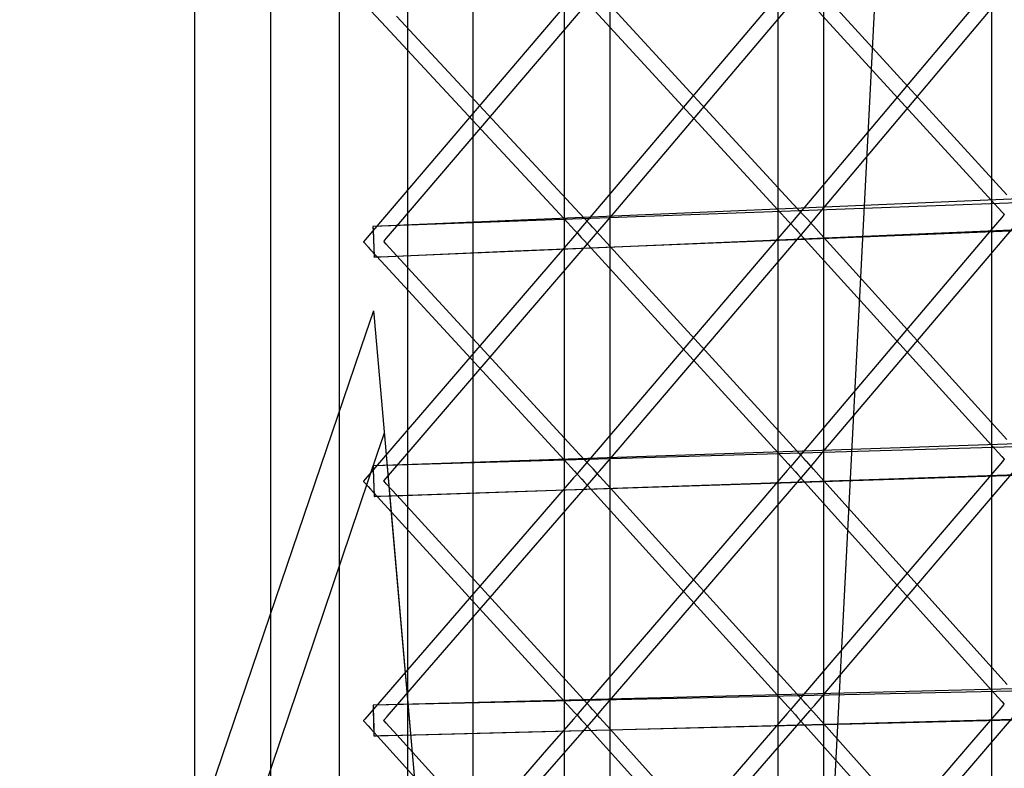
# Model space of a CAD drawing. Extents: x -1.87 to 2.02, y -1.45 to 3.07.
# Tile 3 of 59: x -1.69 to -1.38, y -1.21 to -0.98. Entities that reach past the tile are written whole.
import ezdxf

# ---------------------------------------------------------------- set-up
doc = ezdxf.new("R2010")
doc.units = 0

msp = doc.modelspace()

# ---------------------------------------------------------------- linework, layer by layer
at = {"layer": 'Layer 1', "color": 7, "linetype": 'CONTINUOUS'}
for p, q in [((-1.432551, -1.233299), (-1.432551, -0.161311)), ((-1.499815, -1.234725), (-1.499815, -0.170798)), ((-1.563477, -1.236153), (-1.563477, -0.18029)), ((-1.379701, -0.303357), (-1.379701, -1.422997)), ((-1.446965, -0.311714), (-1.446965, -1.422997)), ((-1.514229, -0.320071), (-1.514229, -1.422997)), ((-1.585099, -0.328431), (-1.585099, -1.422997)), ((-1.387086, -0.39658), (-1.43976, -1.422997)), ((-1.543055, -0.812818), (-1.543055, -1.260109)), ((-1.606677, -1.018556), (-1.606677, -0.889754)), ((-1.630701, -0.904655), (-1.630701, -1.040647)), ((-1.432473, -1.035424), (-1.369882, -0.961002)), ((-1.499726, -1.038338), (-1.437145, -0.964458)), ((-1.379788, -0.965315), (-1.442361, -1.039718)), ((-1.566983, -1.041252), (-1.504405, -0.967914)), ((-1.447059, -0.968732), (-1.509629, -1.042593)), ((-1.437394, -0.969977), (-1.379741, -1.033104)), ((-1.374858, -1.031322), (-1.432524, -0.968188)), ((-1.514337, -0.972149), (-1.576897, -1.045469)), ((-1.575233, -0.973245), (-1.571912, -0.976825)), ((-1.504651, -0.973401), (-1.447012, -1.036018)), ((-1.442128, -1.034232), (-1.499777, -0.971605)), ((-1.509399, -1.037139), (-1.567034, -0.975018)), ((-1.571912, -0.976825), (-1.514286, -1.038932)), ((-1.606677, -1.378239), (-1.606677, -1.018556)), ((-0.973053, -1.019117), (-1.574492, -1.041308)), ((-1.065856, -1.019553), (-1.574492, -1.041308)), ((-1.529663, -1.04901), (-1.019333, -1.028112)), ((-1.49577, -1.047561), (-1.05322, -1.028629)), ((-1.438804, -1.037843), (-1.442128, -1.034232)), ((-1.435776, -1.039352), (-1.432473, -1.035424)), ((-1.379741, -1.033104), (-1.376466, -1.036691)), ((-1.506076, -1.040721), (-1.509399, -1.037139)), ((-1.503029, -1.042237), (-1.499726, -1.038338)), ((-1.447012, -1.036018), (-1.443737, -1.039576)), ((-1.438084, -1.038625), (-1.438804, -1.037843)), ((-1.437899, -1.038827), (-1.438084, -1.038625)), ((-1.432469, -1.111994), (-1.369884, -1.038116)), ((-1.376483, -1.038469), (-1.37978, -1.042361)), ((-1.37578, -1.037639), (-1.376483, -1.038469)), ((-1.376466, -1.036691), (-1.375774, -1.037448)), ((-1.375714, -1.037561), (-1.37578, -1.037639)), ((-1.375774, -1.037448), (-1.375711, -1.037517)), ((-1.375698, -1.037542), (-1.375714, -1.037561)), ((-1.375711, -1.037517), (-1.375696, -1.037533)), ((-1.375694, -1.037538), (-1.375698, -1.037542)), ((-1.375696, -1.037533), (-1.375694, -1.037536)), ((-1.375694, -1.037536), (-1.375693, -1.037537)), ((-1.375693, -1.037537), (-1.375694, -1.037538)), ((-1.375693, -1.037537), (-1.375693, -1.037537)), ((-1.375693, -1.037537), (-1.375693, -1.037537)), ((-1.630701, -1.040647), (-1.630701, -1.388391)), ((-1.574492, -1.041308), (-1.574492, -1.041308)), ((-1.574492, -1.041308), (-1.574492, -1.041308)), ((-1.574492, -1.041308), (-1.574492, -1.041308)), ((-1.574492, -1.041308), (-1.574492, -1.041308)), ((-1.574492, -1.041308), (-1.574492, -1.041308)), ((-1.574492, -1.041308), (-1.574492, -1.041309)), ((-1.574492, -1.041308), (-1.574492, -1.041308)), ((-1.574492, -1.041308), (-1.574492, -1.041308)), ((-1.574492, -1.041308), (-1.574492, -1.041308)), ((-1.574492, -1.041308), (-1.574492, -1.041308)), ((-1.574492, -1.041308), (-1.574492, -1.041308)), ((-1.574492, -1.041308), (-1.574492, -1.041309)), ((-1.574492, -1.041309), (-1.574492, -1.04131)), ((-1.574492, -1.041309), (-1.574492, -1.041309)), ((-1.574492, -1.041309), (-1.574492, -1.041315)), ((-1.574492, -1.04131), (-1.574492, -1.041323)), ((-1.574492, -1.041315), (-1.574491, -1.041344)), ((-1.574492, -1.041323), (-1.574489, -1.041388)), ((-1.574491, -1.041344), (-1.574486, -1.041469)), ((-1.574489, -1.041388), (-1.574459, -1.042101)), ((-1.574486, -1.041469), (-1.574433, -1.042708)), ((-1.570285, -1.045122), (-1.566983, -1.041252)), ((-1.514286, -1.038932), (-1.511013, -1.04246)), ((-1.505356, -1.041496), (-1.506076, -1.040721)), ((-1.505169, -1.041697), (-1.505356, -1.041496)), ((-1.50389, -1.043073), (-1.505169, -1.041697)), ((-1.499723, -1.114333), (-1.437146, -1.040998)), ((-1.443754, -1.04134), (-1.447051, -1.045203)), ((-1.443051, -1.040516), (-1.443754, -1.04134)), ((-1.443737, -1.039576), (-1.443046, -1.040327)), ((-1.442985, -1.040439), (-1.443051, -1.040516)), ((-1.443046, -1.040327), (-1.442983, -1.040395)), ((-1.442969, -1.04042), (-1.442985, -1.040439)), ((-1.442983, -1.040395), (-1.442968, -1.040411)), ((-1.442966, -1.040416), (-1.442969, -1.04042)), ((-1.442968, -1.040411), (-1.442965, -1.040414)), ((-1.442965, -1.040415), (-1.442966, -1.040416)), ((-1.442965, -1.040414), (-1.442965, -1.040415)), ((-1.442965, -1.040415), (-1.442965, -1.040415)), ((-1.442965, -1.040415), (-1.442965, -1.040415)), ((-1.442944, -1.040413), (-1.442945, -1.040414)), ((-1.442945, -1.040414), (-1.442945, -1.040415)), ((-1.442945, -1.040415), (-1.442945, -1.040415)), ((-1.442945, -1.040415), (-1.442945, -1.040415)), ((-1.442945, -1.040415), (-1.442945, -1.040415)), ((-1.442945, -1.040415), (-1.442945, -1.040415)), ((-1.442945, -1.040415), (-1.442945, -1.040415)), ((-1.442945, -1.040415), (-1.442945, -1.040415)), ((-1.442945, -1.040415), (-1.442945, -1.040415)), ((-1.442945, -1.040415), (-1.442943, -1.040417)), ((-1.442902, -1.040363), (-1.442944, -1.040413)), ((-1.442943, -1.040417), (-1.442928, -1.040433)), ((-1.442928, -1.040433), (-1.442858, -1.040511)), ((-1.442361, -1.039718), (-1.442902, -1.040363)), ((-1.442858, -1.040511), (-1.441623, -1.041873)), ((-1.436637, -1.040199), (-1.437899, -1.038827)), ((-1.437146, -1.040998), (-1.436592, -1.040348)), ((-1.436565, -1.040278), (-1.436637, -1.040199)), ((-1.436592, -1.040348), (-1.436549, -1.040298)), ((-1.436571, -1.040296), (-1.43657, -1.040295)), ((-1.436571, -1.040297), (-1.436571, -1.040296)), ((-1.436568, -1.0403), (-1.436571, -1.040297)), ((-1.436571, -1.040297), (-1.436571, -1.040297)), ((-1.436571, -1.040297), (-1.436571, -1.040297)), ((-1.43657, -1.040295), (-1.436566, -1.040291)), ((-1.436554, -1.040315), (-1.436568, -1.0403)), ((-1.436566, -1.040291), (-1.43655, -1.040271)), ((-1.436549, -1.040294), (-1.436565, -1.040278)), ((-1.436492, -1.040384), (-1.436554, -1.040315)), ((-1.43655, -1.040271), (-1.436483, -1.040191)), ((-1.436548, -1.040296), (-1.436549, -1.040294)), ((-1.436549, -1.040298), (-1.436548, -1.040297)), ((-1.436548, -1.040297), (-1.436548, -1.040296)), ((-1.436548, -1.040296), (-1.436548, -1.040296)), ((-1.436548, -1.040296), (-1.436548, -1.040296)), ((-1.436548, -1.040297), (-1.436548, -1.040297)), ((-1.436548, -1.040297), (-1.436548, -1.040297)), ((-1.436548, -1.040297), (-1.436548, -1.040297)), ((-1.436548, -1.040297), (-1.436548, -1.040297)), ((-1.436548, -1.040297), (-1.436548, -1.040297)), ((-1.435803, -1.041144), (-1.436492, -1.040384)), ((-1.436483, -1.040191), (-1.435776, -1.039352)), ((-1.432532, -1.044753), (-1.435803, -1.041144)), ((-1.574459, -1.042101), (-1.574188, -1.04844)), ((-1.574433, -1.042708), (-1.574095, -1.050621)), ((-1.566979, -1.116669), (-1.504407, -1.043877)), ((-1.51103, -1.044211), (-1.514325, -1.048045)), ((-1.510327, -1.043393), (-1.51103, -1.044211)), ((-1.511013, -1.04246), (-1.510321, -1.043205)), ((-1.510261, -1.043316), (-1.510327, -1.043393)), ((-1.510321, -1.043205), (-1.510258, -1.043273)), ((-1.510245, -1.043298), (-1.510261, -1.043316)), ((-1.510258, -1.043273), (-1.510244, -1.043289)), ((-1.510241, -1.043294), (-1.510245, -1.043298)), ((-1.510244, -1.043289), (-1.510241, -1.043292)), ((-1.510241, -1.043292), (-1.510241, -1.043292)), ((-1.510241, -1.043292), (-1.51024, -1.043293)), ((-1.51024, -1.043293), (-1.510241, -1.043293)), ((-1.510241, -1.043293), (-1.510241, -1.043294)), ((-1.51022, -1.043292), (-1.510221, -1.043293)), ((-1.510221, -1.043293), (-1.510221, -1.043293)), ((-1.510221, -1.043293), (-1.510221, -1.043293)), ((-1.510221, -1.043293), (-1.510221, -1.043293)), ((-1.510221, -1.043293), (-1.510221, -1.043293)), ((-1.510221, -1.043293), (-1.510221, -1.043293)), ((-1.510221, -1.043293), (-1.510221, -1.043293)), ((-1.510221, -1.043293), (-1.51022, -1.043293)), ((-1.510219, -1.043291), (-1.51022, -1.043292)), ((-1.51022, -1.043293), (-1.510219, -1.043295)), ((-1.510177, -1.043241), (-1.510219, -1.043291)), ((-1.510219, -1.043295), (-1.510204, -1.043311)), ((-1.510204, -1.043311), (-1.510132, -1.043389)), ((-1.509629, -1.042593), (-1.510177, -1.043241)), ((-1.510132, -1.043389), (-1.508884, -1.044755)), ((-1.508884, -1.044755), (-1.508701, -1.044956)), ((-1.504407, -1.043877), (-1.503844, -1.043223)), ((-1.503817, -1.043152), (-1.50389, -1.043073)), ((-1.503844, -1.043223), (-1.503801, -1.043173)), ((-1.503823, -1.043174), (-1.503822, -1.043173)), ((-1.503823, -1.043175), (-1.503823, -1.043174)), ((-1.503823, -1.043174), (-1.503823, -1.043174)), ((-1.50382, -1.043178), (-1.503823, -1.043175)), ((-1.503823, -1.043175), (-1.503823, -1.043175)), ((-1.503822, -1.043173), (-1.503818, -1.043169)), ((-1.503806, -1.043193), (-1.50382, -1.043178)), ((-1.503818, -1.043169), (-1.503802, -1.043149)), ((-1.503801, -1.043168), (-1.503817, -1.043152)), ((-1.503744, -1.043261), (-1.503806, -1.043193)), ((-1.503802, -1.043149), (-1.503735, -1.04307)), ((-1.5038, -1.04317), (-1.503801, -1.043168)), ((-1.503801, -1.043173), (-1.5038, -1.043171)), ((-1.5038, -1.043171), (-1.5038, -1.04317)), ((-1.5038, -1.04317), (-1.5038, -1.04317)), ((-1.5038, -1.043171), (-1.5038, -1.043171)), ((-1.5038, -1.043171), (-1.503799, -1.043171)), ((-1.503799, -1.043171), (-1.5038, -1.043171)), ((-1.503799, -1.043171), (-1.503799, -1.043171)), ((-1.503799, -1.043171), (-1.503799, -1.043171)), ((-1.503799, -1.043171), (-1.503799, -1.043171)), ((-1.503055, -1.044015), (-1.503744, -1.043261)), ((-1.503735, -1.04307), (-1.503029, -1.042237)), ((-1.499785, -1.047595), (-1.503055, -1.044015)), ((-1.37978, -1.042361), (-1.442358, -1.116237)), ((-1.441623, -1.041873), (-1.441441, -1.042075)), ((-1.441441, -1.042075), (-1.440723, -1.042867)), ((-1.440723, -1.042867), (-1.437402, -1.046532)), ((-1.374862, -1.108391), (-1.432532, -1.044753)), ((-1.577495, -1.046169), (-1.577496, -1.04617)), ((-1.577496, -1.04617), (-1.577496, -1.04617)), ((-1.577496, -1.04617), (-1.577496, -1.046171)), ((-1.577496, -1.046171), (-1.577496, -1.046171)), ((-1.577496, -1.046171), (-1.577496, -1.046171)), ((-1.577496, -1.046171), (-1.577496, -1.046171)), ((-1.577496, -1.046171), (-1.577496, -1.046171)), ((-1.577496, -1.046171), (-1.577496, -1.046171)), ((-1.577496, -1.046171), (-1.577496, -1.046171)), ((-1.577496, -1.046171), (-1.577494, -1.046173)), ((-1.577452, -1.046119), (-1.577495, -1.046169)), ((-1.577494, -1.046173), (-1.577479, -1.046189)), ((-1.577479, -1.046189), (-1.577407, -1.046268)), ((-1.576897, -1.045469), (-1.577452, -1.046119)), ((-1.577407, -1.046268), (-1.576145, -1.04764)), ((-1.576145, -1.04764), (-1.57596, -1.047841)), ((-1.57596, -1.047841), (-1.575243, -1.04862)), ((-1.571079, -1.046052), (-1.571078, -1.046051)), ((-1.571079, -1.046053), (-1.571079, -1.046052)), ((-1.571079, -1.046052), (-1.571079, -1.046052)), ((-1.571079, -1.046052), (-1.571079, -1.046052)), ((-1.571076, -1.046056), (-1.571079, -1.046053)), ((-1.571078, -1.046051), (-1.571074, -1.046047)), ((-1.571062, -1.046071), (-1.571076, -1.046056)), ((-1.571074, -1.046047), (-1.571058, -1.046028)), ((-1.571, -1.046139), (-1.571062, -1.046071)), ((-1.571058, -1.046028), (-1.570991, -1.045949)), ((-1.570311, -1.046886), (-1.571, -1.046139)), ((-1.570991, -1.045949), (-1.570285, -1.045122)), ((-1.567042, -1.050438), (-1.570311, -1.046886)), ((-1.565075, -1.050525), (-1.49577, -1.047561)), ((-1.447051, -1.045203), (-1.509626, -1.118537)), ((-1.508701, -1.044956), (-1.507983, -1.045742)), ((-1.507983, -1.045742), (-1.504662, -1.049377)), ((-1.442133, -1.110719), (-1.499785, -1.047595)), ((-1.437402, -1.046532), (-1.379745, -1.110156)), ((-1.514325, -1.048045), (-1.576894, -1.120837)), ((-1.575243, -1.04862), (-1.571923, -1.052227)), ((-1.574188, -1.04844), (-1.574092, -1.050709)), ((-1.574095, -1.050621), (-1.574084, -1.050897)), ((-1.574092, -1.050709), (-1.574084, -1.050893)), ((-1.574084, -1.050893), (-1.574083, -1.050908)), ((-1.574084, -1.050897), (-1.574083, -1.050911)), ((-1.574083, -1.050908), (-1.574083, -1.050911)), ((-1.574083, -1.050911), (-1.574083, -1.050911)), ((-1.574083, -1.050911), (-1.574083, -1.050911)), ((-1.574083, -1.050911), (-1.574083, -1.050911)), ((-1.574083, -1.050911), (-1.574083, -1.050911)), ((-1.574083, -1.050911), (-1.574083, -1.050911)), ((-1.574083, -1.050911), (-1.574083, -1.050911)), ((-1.574083, -1.050911), (-1.574083, -1.050911)), ((-1.574083, -1.050911), (-1.574083, -1.050911)), ((-1.574083, -1.050911), (-1.574082, -1.050911)), ((-1.574083, -1.050911), (-1.574083, -1.050911)), ((-1.574083, -1.050911), (-1.574083, -1.050911)), ((-1.574083, -1.050911), (-1.574083, -1.050911)), ((-1.574083, -1.050911), (-1.574083, -1.050911)), ((-1.574083, -1.050911), (-1.574083, -1.050911)), ((-1.574083, -1.050911), (-1.574083, -1.050911)), ((-1.574083, -1.050911), (-1.574082, -1.050911)), ((-1.574082, -1.050911), (-1.574077, -1.05091)), ((-1.574082, -1.050911), (-1.57408, -1.050911)), ((-1.57408, -1.050911), (-1.574073, -1.05091)), ((-1.574077, -1.05091), (-1.57406, -1.05091)), ((-1.574073, -1.05091), (-1.574042, -1.050909)), ((-1.57406, -1.05091), (-1.573989, -1.050907)), ((-1.574042, -1.050909), (-1.573709, -1.050895)), ((-1.573989, -1.050907), (-1.573242, -1.050875)), ((-1.573709, -1.050895), (-1.572067, -1.050824)), ((-1.573242, -1.050875), (-1.569591, -1.050719)), ((-1.572067, -1.050824), (-1.565075, -1.050525)), ((-1.569591, -1.050719), (-1.529663, -1.04901)), ((-1.5094, -1.113055), (-1.567042, -1.050438)), ((-1.504662, -1.049377), (-1.447016, -1.112494)), ((-1.571923, -1.052227), (-1.514291, -1.114833)), ((-1.576627, -1.074784), (-1.574444, -1.068356)), ((-1.574444, -1.068356), (-1.574299, -1.067927)), ((-1.574299, -1.067927), (-1.574289, -1.067898)), ((-1.574289, -1.067898), (-1.574288, -1.067895)), ((-1.574288, -1.067895), (-1.574288, -1.067895)), ((-1.574288, -1.067895), (-1.574288, -1.067895)), ((-1.574288, -1.067895), (-1.574288, -1.067895)), ((-1.574288, -1.067895), (-1.574288, -1.067895)), ((-1.574288, -1.067895), (-1.574288, -1.067895)), ((-1.574288, -1.067895), (-1.574288, -1.067895)), ((-1.574288, -1.067895), (-1.574288, -1.067895)), ((-1.574288, -1.067895), (-1.574288, -1.067895)), ((-1.574288, -1.067895), (-1.574288, -1.067896)), ((-1.574288, -1.067896), (-1.574287, -1.067899)), ((-1.574287, -1.067899), (-1.574286, -1.067911)), ((-1.574286, -1.067911), (-1.574275, -1.068037)), ((-1.574275, -1.068037), (-1.574221, -1.068658)), ((-1.574221, -1.068658), (-1.573989, -1.071329)), ((-1.573989, -1.071329), (-1.571603, -1.098747)), ((-1.605037, -1.158427), (-1.576627, -1.074784)), ((-0.973065, -1.098932), (-1.574453, -1.116686)), ((-1.065806, -1.099281), (-1.574453, -1.116686)), ((-1.571603, -1.098747), (-1.550932, -1.336317)), ((-1.571069, -1.106932), (-1.570939, -1.10655)), ((-1.570939, -1.10655), (-1.57093, -1.106523)), ((-1.57093, -1.106523), (-1.57093, -1.106521)), ((-1.57093, -1.106521), (-1.570929, -1.106521)), ((-1.570929, -1.106521), (-1.570929, -1.106521)), ((-1.570929, -1.106521), (-1.570929, -1.106521)), ((-1.570929, -1.106521), (-1.570929, -1.106521)), ((-1.570929, -1.106521), (-1.570929, -1.106521)), ((-1.570929, -1.106521), (-1.570929, -1.106521)), ((-1.570929, -1.106521), (-1.570929, -1.106521)), ((-1.570929, -1.106521), (-1.570929, -1.106521)), ((-1.570929, -1.106521), (-1.570929, -1.106522)), ((-1.570929, -1.106522), (-1.570929, -1.106524)), ((-1.570929, -1.106524), (-1.570928, -1.106535)), ((-1.570928, -1.106535), (-1.570918, -1.106647)), ((-1.570918, -1.106647), (-1.57087, -1.107202)), ((-1.57301, -1.112668), (-1.571069, -1.106932)), ((-1.57087, -1.107202), (-1.570663, -1.109586)), ((-1.570663, -1.109586), (-1.568534, -1.134053)), ((-1.529702, -1.124768), (-1.019352, -1.10805)), ((-1.495803, -1.123608), (-1.053221, -1.108462)), ((-1.598274, -1.187311), (-1.57301, -1.112668)), ((-1.506072, -1.11667), (-1.5094, -1.113055)), ((-1.447016, -1.112494), (-1.443739, -1.116083)), ((-1.438804, -1.114364), (-1.442133, -1.110719)), ((-1.435775, -1.115896), (-1.432469, -1.111994)), ((-1.379745, -1.110156), (-1.376468, -1.113773)), ((-1.514291, -1.114833), (-1.511015, -1.118393)), ((-1.503027, -1.118206), (-1.499723, -1.114333)), ((-1.443739, -1.116083), (-1.443046, -1.116841)), ((-1.438082, -1.115155), (-1.438804, -1.114364)), ((-1.437895, -1.115359), (-1.438082, -1.115155)), ((-1.436637, -1.116738), (-1.437895, -1.115359)), ((-1.436482, -1.116731), (-1.435775, -1.115896)), ((-1.426273, -1.181307), (-1.369693, -1.115002)), ((-1.376779, -1.1159), (-1.386001, -1.126708)), ((-1.375898, -1.114868), (-1.376779, -1.1159)), ((-1.376468, -1.113773), (-1.375775, -1.114537)), ((-1.375716, -1.114654), (-1.375898, -1.114868)), ((-1.375775, -1.114537), (-1.375711, -1.114607)), ((-1.375699, -1.114634), (-1.375716, -1.114654)), ((-1.375711, -1.114607), (-1.375697, -1.114623)), ((-1.375695, -1.114629), (-1.375699, -1.114634)), ((-1.375697, -1.114623), (-1.375694, -1.114627)), ((-1.375694, -1.114628), (-1.375695, -1.114629)), ((-1.375694, -1.114627), (-1.375693, -1.114627)), ((-1.375693, -1.114627), (-1.375694, -1.114628)), ((-1.375693, -1.114627), (-1.375693, -1.114627)), ((-1.574453, -1.116686), (-1.574453, -1.116686)), ((-1.574453, -1.116686), (-1.574453, -1.116686)), ((-1.574453, -1.116686), (-1.574453, -1.116686)), ((-1.574453, -1.116686), (-1.574453, -1.116686)), ((-1.574453, -1.116686), (-1.574453, -1.116686)), ((-1.574453, -1.116686), (-1.574453, -1.116687)), ((-1.574453, -1.116686), (-1.574453, -1.116686)), ((-1.574453, -1.116686), (-1.574453, -1.116686)), ((-1.574453, -1.116686), (-1.574453, -1.116686)), ((-1.574453, -1.116686), (-1.574453, -1.116686)), ((-1.574453, -1.116686), (-1.574453, -1.116686)), ((-1.574453, -1.116686), (-1.574453, -1.116686)), ((-1.574453, -1.116686), (-1.574453, -1.116687)), ((-1.574453, -1.116687), (-1.574453, -1.116688)), ((-1.574453, -1.116687), (-1.574453, -1.116693)), ((-1.574453, -1.116688), (-1.574453, -1.116701)), ((-1.574453, -1.116693), (-1.574452, -1.116722)), ((-1.574453, -1.116701), (-1.57445, -1.116766)), ((-1.574452, -1.116722), (-1.574447, -1.116847)), ((-1.57445, -1.116766), (-1.574426, -1.117479)), ((-1.574447, -1.116847), (-1.574405, -1.118086)), ((-1.574426, -1.117479), (-1.574207, -1.123817)), ((-1.574405, -1.118086), (-1.574132, -1.125998)), ((-1.570283, -1.120512), (-1.566979, -1.116669)), ((-1.511015, -1.118393), (-1.510322, -1.119145)), ((-1.510263, -1.11926), (-1.510445, -1.11947)), ((-1.510322, -1.119145), (-1.510258, -1.119214)), ((-1.510246, -1.11924), (-1.510263, -1.11926)), ((-1.510258, -1.119214), (-1.510244, -1.11923)), ((-1.510242, -1.119235), (-1.510246, -1.11924)), ((-1.510244, -1.11923), (-1.510241, -1.119233)), ((-1.510241, -1.119234), (-1.510242, -1.119235)), ((-1.510241, -1.119233), (-1.51024, -1.119234)), ((-1.51024, -1.119234), (-1.510241, -1.119234)), ((-1.510241, -1.119234), (-1.510241, -1.119234)), ((-1.51022, -1.119233), (-1.510221, -1.119233)), ((-1.510221, -1.119233), (-1.510221, -1.119234)), ((-1.510221, -1.119234), (-1.510221, -1.119234)), ((-1.510221, -1.119234), (-1.510221, -1.119234)), ((-1.510221, -1.119234), (-1.510221, -1.119234)), ((-1.510221, -1.119234), (-1.510221, -1.119234)), ((-1.510221, -1.119234), (-1.510221, -1.119234)), ((-1.510221, -1.119234), (-1.51022, -1.119234)), ((-1.510219, -1.119232), (-1.51022, -1.119233)), ((-1.51022, -1.119234), (-1.510216, -1.119238)), ((-1.510177, -1.119182), (-1.510219, -1.119232)), ((-1.510216, -1.119238), (-1.510197, -1.119259)), ((-1.510197, -1.119259), (-1.509999, -1.119479)), ((-1.509626, -1.118537), (-1.510177, -1.119182)), ((-1.50535, -1.117455), (-1.506072, -1.11667)), ((-1.505162, -1.117658), (-1.50535, -1.117455)), ((-1.50389, -1.119037), (-1.505162, -1.117658)), ((-1.50421, -1.119608), (-1.5038, -1.119136)), ((-1.503817, -1.119116), (-1.50389, -1.119037)), ((-1.503823, -1.119139), (-1.503822, -1.119138)), ((-1.503822, -1.11914), (-1.503823, -1.119139)), ((-1.503823, -1.119139), (-1.503823, -1.119139)), ((-1.503823, -1.119139), (-1.503823, -1.119139)), ((-1.503823, -1.119139), (-1.503823, -1.119139)), ((-1.503822, -1.119138), (-1.503818, -1.119133)), ((-1.503818, -1.119145), (-1.503822, -1.11914)), ((-1.503818, -1.119133), (-1.503802, -1.119114)), ((-1.503801, -1.119163), (-1.503818, -1.119145)), ((-1.503801, -1.119133), (-1.503817, -1.119116)), ((-1.503802, -1.119114), (-1.503734, -1.119035)), ((-1.5038, -1.119135), (-1.503801, -1.119133)), ((-1.503733, -1.119238), (-1.503801, -1.119163)), ((-1.5038, -1.119136), (-1.5038, -1.119135)), ((-1.5038, -1.119135), (-1.503799, -1.119135)), ((-1.503799, -1.119135), (-1.5038, -1.119135)), ((-1.5038, -1.119135), (-1.5038, -1.119135)), ((-1.5038, -1.119135), (-1.5038, -1.119135)), ((-1.503799, -1.119135), (-1.503799, -1.119135)), ((-1.503799, -1.119135), (-1.503799, -1.119135)), ((-1.503799, -1.119135), (-1.503799, -1.119135)), ((-1.503734, -1.119035), (-1.503027, -1.118206)), ((-1.503025, -1.12002), (-1.503733, -1.119238)), ((-1.493528, -1.183126), (-1.436953, -1.117307)), ((-1.444051, -1.118194), (-1.453271, -1.12892)), ((-1.44317, -1.117169), (-1.444051, -1.118194)), ((-1.442988, -1.116957), (-1.44317, -1.117169)), ((-1.443046, -1.116841), (-1.442983, -1.116911)), ((-1.442971, -1.116937), (-1.442988, -1.116957)), ((-1.442983, -1.116911), (-1.442968, -1.116927)), ((-1.442966, -1.116932), (-1.442971, -1.116937)), ((-1.442968, -1.116927), (-1.442965, -1.11693)), ((-1.442965, -1.116931), (-1.442966, -1.116932)), ((-1.442965, -1.11693), (-1.442965, -1.11693)), ((-1.442965, -1.11693), (-1.442965, -1.11693)), ((-1.442965, -1.11693), (-1.442965, -1.116931)), ((-1.442943, -1.116928), (-1.442945, -1.11693)), ((-1.442945, -1.11693), (-1.442945, -1.11693)), ((-1.442945, -1.11693), (-1.442945, -1.11693)), ((-1.442945, -1.11693), (-1.442945, -1.11693)), ((-1.442945, -1.11693), (-1.442945, -1.11693)), ((-1.442945, -1.11693), (-1.442945, -1.11693)), ((-1.442945, -1.11693), (-1.442945, -1.11693)), ((-1.442945, -1.11693), (-1.442945, -1.116931)), ((-1.442945, -1.116931), (-1.442945, -1.116931)), ((-1.442945, -1.116931), (-1.442941, -1.116935)), ((-1.442902, -1.116879), (-1.442943, -1.116928)), ((-1.442941, -1.116935), (-1.442922, -1.116956)), ((-1.442922, -1.116956), (-1.442726, -1.117174)), ((-1.442358, -1.116237), (-1.442902, -1.116879)), ((-1.442726, -1.117174), (-1.441555, -1.118476)), ((-1.441555, -1.118476), (-1.441544, -1.118489)), ((-1.441544, -1.118489), (-1.441543, -1.11849)), ((-1.441543, -1.11849), (-1.441543, -1.118491)), ((-1.441543, -1.118491), (-1.441539, -1.118495)), ((-1.441539, -1.118495), (-1.441523, -1.118513)), ((-1.441523, -1.118513), (-1.441456, -1.118587)), ((-1.441456, -1.118587), (-1.440751, -1.119371)), ((-1.436953, -1.117307), (-1.436548, -1.116836)), ((-1.436565, -1.116817), (-1.436637, -1.116738)), ((-1.436571, -1.116836), (-1.43657, -1.116835)), ((-1.43657, -1.116837), (-1.436571, -1.116836)), ((-1.436571, -1.116836), (-1.436571, -1.116836)), ((-1.436571, -1.116836), (-1.436571, -1.116836)), ((-1.436571, -1.116836), (-1.436571, -1.116836)), ((-1.43657, -1.116835), (-1.436566, -1.11683)), ((-1.436566, -1.116842), (-1.43657, -1.116837)), ((-1.436566, -1.11683), (-1.43655, -1.11681)), ((-1.436549, -1.11686), (-1.436566, -1.116842)), ((-1.436549, -1.116834), (-1.436565, -1.116817)), ((-1.43655, -1.11681), (-1.436482, -1.116731)), ((-1.436548, -1.116835), (-1.436549, -1.116834)), ((-1.436481, -1.116936), (-1.436549, -1.11686)), ((-1.436548, -1.116836), (-1.436548, -1.116835)), ((-1.436548, -1.116836), (-1.436548, -1.116836)), ((-1.436548, -1.116836), (-1.436548, -1.116836)), ((-1.436548, -1.116836), (-1.436548, -1.116836)), ((-1.436548, -1.116836), (-1.436548, -1.116836)), ((-1.436548, -1.116836), (-1.436548, -1.116836)), ((-1.436548, -1.116836), (-1.436548, -1.116836)), ((-1.436548, -1.116836), (-1.436548, -1.116836)), ((-1.435773, -1.117724), (-1.436481, -1.116936)), ((-1.432467, -1.1214), (-1.435773, -1.117724)), ((-1.577495, -1.121535), (-1.577496, -1.121536)), ((-1.577496, -1.121536), (-1.577496, -1.121537)), ((-1.577496, -1.121537), (-1.577496, -1.121537)), ((-1.577496, -1.121537), (-1.577496, -1.121537)), ((-1.577496, -1.121537), (-1.577496, -1.121537)), ((-1.577496, -1.121537), (-1.577496, -1.121537)), ((-1.577496, -1.121537), (-1.577496, -1.121537)), ((-1.577496, -1.121537), (-1.577496, -1.121537)), ((-1.577496, -1.121537), (-1.577496, -1.121537)), ((-1.577496, -1.121537), (-1.577492, -1.121542)), ((-1.577452, -1.121485), (-1.577495, -1.121535)), ((-1.577492, -1.121542), (-1.577473, -1.121563)), ((-1.577473, -1.121563), (-1.577272, -1.121782)), ((-1.576894, -1.120837), (-1.577452, -1.121485)), ((-1.577272, -1.121782), (-1.576071, -1.123095)), ((-1.571079, -1.121438), (-1.571078, -1.121437)), ((-1.571079, -1.121439), (-1.571079, -1.121438)), ((-1.571079, -1.121438), (-1.571079, -1.121438)), ((-1.571079, -1.121438), (-1.571079, -1.121438)), ((-1.571078, -1.12144), (-1.571079, -1.121439)), ((-1.571078, -1.121437), (-1.571074, -1.121432)), ((-1.571074, -1.121444), (-1.571078, -1.12144)), ((-1.571074, -1.121432), (-1.571057, -1.121413)), ((-1.571057, -1.121462), (-1.571074, -1.121444)), ((-1.571057, -1.121413), (-1.57099, -1.121335)), ((-1.570989, -1.121537), (-1.571057, -1.121462)), ((-1.57099, -1.121335), (-1.570283, -1.120512)), ((-1.570281, -1.122312), (-1.570989, -1.121537)), ((-1.566977, -1.12593), (-1.570281, -1.122312)), ((-1.560786, -1.184941), (-1.50421, -1.119608)), ((-1.511326, -1.120487), (-1.520544, -1.131132)), ((-1.510445, -1.11947), (-1.511326, -1.120487)), ((-1.509999, -1.119479), (-1.508815, -1.120787)), ((-1.508815, -1.120787), (-1.508804, -1.1208)), ((-1.508804, -1.1208), (-1.508803, -1.120801)), ((-1.508803, -1.120801), (-1.508802, -1.120802)), ((-1.508802, -1.120802), (-1.508799, -1.120806)), ((-1.508799, -1.120806), (-1.508782, -1.120824)), ((-1.508782, -1.120824), (-1.508716, -1.120897)), ((-1.508716, -1.120897), (-1.508011, -1.121675)), ((-1.508011, -1.121675), (-1.504712, -1.125314)), ((-1.49972, -1.123667), (-1.503025, -1.12002)), ((-1.440751, -1.119371), (-1.437452, -1.12304)), ((-1.37479, -1.185538), (-1.432467, -1.1214)), ((-1.576071, -1.123095), (-1.57606, -1.123107)), ((-1.57606, -1.123107), (-1.576059, -1.123108)), ((-1.576059, -1.123108), (-1.576058, -1.123109)), ((-1.576058, -1.123109), (-1.576055, -1.123113)), ((-1.576055, -1.123113), (-1.576038, -1.123131)), ((-1.576038, -1.123131), (-1.575971, -1.123204)), ((-1.575971, -1.123204), (-1.575267, -1.123975)), ((-1.575267, -1.123975), (-1.57197, -1.127586)), ((-1.574207, -1.123817), (-1.574129, -1.126087)), ((-1.56963, -1.126135), (-1.529702, -1.124768)), ((-1.565114, -1.12598), (-1.495803, -1.123608)), ((-1.504712, -1.125314), (-1.447059, -1.188928)), ((-1.44206, -1.187294), (-1.49972, -1.123667)), ((-1.437452, -1.12304), (-1.379789, -1.187167)), ((-1.574132, -1.125998), (-1.574123, -1.126275)), ((-1.574129, -1.126087), (-1.574123, -1.126271)), ((-1.574123, -1.126271), (-1.574122, -1.126286)), ((-1.574123, -1.126275), (-1.574122, -1.126289)), ((-1.574122, -1.126286), (-1.574122, -1.126289)), ((-1.574122, -1.126289), (-1.574122, -1.126289)), ((-1.574122, -1.126289), (-1.574122, -1.126289)), ((-1.574122, -1.126289), (-1.574122, -1.126289)), ((-1.574122, -1.126289), (-1.574122, -1.126289)), ((-1.574122, -1.126289), (-1.574122, -1.126289)), ((-1.574122, -1.126289), (-1.574122, -1.126289)), ((-1.574122, -1.126289), (-1.574122, -1.126289)), ((-1.574122, -1.126289), (-1.574122, -1.126289)), ((-1.574122, -1.126289), (-1.574121, -1.126289)), ((-1.574122, -1.126289), (-1.574122, -1.126289)), ((-1.574122, -1.126289), (-1.574122, -1.126289)), ((-1.574122, -1.126289), (-1.574122, -1.126289)), ((-1.574122, -1.126289), (-1.574122, -1.126289)), ((-1.574122, -1.126289), (-1.574122, -1.126289)), ((-1.574122, -1.126289), (-1.574122, -1.126289)), ((-1.574122, -1.126289), (-1.574122, -1.126289)), ((-1.574122, -1.126289), (-1.57412, -1.126289)), ((-1.574121, -1.126289), (-1.574117, -1.126288)), ((-1.57412, -1.126289), (-1.574112, -1.126288)), ((-1.574117, -1.126288), (-1.574099, -1.126288)), ((-1.574112, -1.126288), (-1.574081, -1.126287)), ((-1.574099, -1.126288), (-1.574029, -1.126285)), ((-1.574081, -1.126287), (-1.573748, -1.126276)), ((-1.574029, -1.126285), (-1.573281, -1.12626)), ((-1.573748, -1.126276), (-1.572106, -1.12622)), ((-1.573281, -1.12626), (-1.56963, -1.126135)), ((-1.572106, -1.12622), (-1.565114, -1.12598)), ((-1.57197, -1.127586), (-1.514334, -1.190692)), ((-1.509331, -1.189047), (-1.566977, -1.12593)), ((-1.386001, -1.126708), (-1.442548, -1.192981)), ((-1.520544, -1.131132), (-1.57709, -1.196433)), ((-1.453271, -1.12892), (-1.509819, -1.194707)), ((-1.568534, -1.134053), (-1.550085, -1.346059)), ((-1.685728, -1.395994), (-1.605037, -1.158427)), ((-0.973077, -1.178749), (-1.57441, -1.19206)), ((-1.065755, -1.179007), (-1.57441, -1.19206)), ((-1.502741, -1.193845), (-1.493528, -1.183126)), ((-1.435489, -1.192107), (-1.426273, -1.181307)), ((-1.67003, -1.399313), (-1.598274, -1.187311)), ((-1.569997, -1.195579), (-1.560786, -1.184941)), ((-1.438766, -1.19093), (-1.44206, -1.187294)), ((-1.379789, -1.187167), (-1.376488, -1.190838)), ((-1.529745, -1.20053), (-1.019371, -1.187988)), ((-1.506037, -1.192653), (-1.509331, -1.189047)), ((-1.49584, -1.19966), (-1.053222, -1.188296)), ((-1.447059, -1.188928), (-1.443759, -1.19257)), ((-1.57441, -1.19206), (-1.57441, -1.19206)), ((-1.57441, -1.19206), (-1.57441, -1.19206)), ((-1.57441, -1.19206), (-1.57441, -1.19206)), ((-1.57441, -1.19206), (-1.57441, -1.19206)), ((-1.57441, -1.19206), (-1.57441, -1.19206)), ((-1.57441, -1.19206), (-1.57441, -1.192061)), ((-1.57441, -1.19206), (-1.57441, -1.19206)), ((-1.57441, -1.19206), (-1.57441, -1.19206)), ((-1.57441, -1.19206), (-1.57441, -1.19206)), ((-1.57441, -1.19206), (-1.57441, -1.19206)), ((-1.57441, -1.19206), (-1.57441, -1.19206)), ((-1.57441, -1.19206), (-1.57441, -1.19206)), ((-1.57441, -1.19206), (-1.57441, -1.192061)), ((-1.57441, -1.192061), (-1.57441, -1.192062)), ((-1.57441, -1.192061), (-1.57441, -1.192067)), ((-1.57441, -1.192062), (-1.574409, -1.192075)), ((-1.57441, -1.192067), (-1.574409, -1.192096)), ((-1.574409, -1.192075), (-1.574408, -1.19214)), ((-1.574409, -1.192096), (-1.574406, -1.192221)), ((-1.574408, -1.19214), (-1.57439, -1.192853)), ((-1.574406, -1.192221), (-1.574374, -1.193462)), ((-1.57439, -1.192853), (-1.574228, -1.199197)), ((-1.574374, -1.193462), (-1.574173, -1.20138)), ((-1.514334, -1.190692), (-1.511035, -1.194305)), ((-1.505335, -1.193422), (-1.506037, -1.192653)), ((-1.505269, -1.193495), (-1.505335, -1.193422)), ((-1.505253, -1.193512), (-1.505269, -1.193495)), ((-1.505249, -1.193516), (-1.505253, -1.193512)), ((-1.505248, -1.193517), (-1.505249, -1.193516)), ((-1.505236, -1.19353), (-1.505248, -1.193517)), ((-1.505248, -1.193517), (-1.505248, -1.193517)), ((-1.504029, -1.194856), (-1.505236, -1.19353)), ((-1.443759, -1.19257), (-1.443053, -1.193349)), ((-1.442987, -1.193472), (-1.443168, -1.193681)), ((-1.443053, -1.193349), (-1.442986, -1.193423)), ((-1.44297, -1.193452), (-1.442987, -1.193472)), ((-1.442986, -1.193423), (-1.44297, -1.193441)), ((-1.44297, -1.193441), (-1.442966, -1.193445)), ((-1.442966, -1.193448), (-1.44297, -1.193452)), ((-1.442966, -1.193445), (-1.442965, -1.193446)), ((-1.442965, -1.193446), (-1.442966, -1.193448)), ((-1.442965, -1.193446), (-1.442965, -1.193446)), ((-1.442965, -1.193446), (-1.442965, -1.193446)), ((-1.442965, -1.193446), (-1.442965, -1.193446)), ((-1.442548, -1.192981), (-1.442945, -1.193446)), ((-1.442945, -1.193446), (-1.442945, -1.193446)), ((-1.442945, -1.193446), (-1.442945, -1.193446)), ((-1.442945, -1.193446), (-1.442945, -1.193446)), ((-1.442945, -1.193446), (-1.442945, -1.193446)), ((-1.442945, -1.193446), (-1.442945, -1.193446)), ((-1.442945, -1.193446), (-1.442945, -1.193446)), ((-1.442945, -1.193446), (-1.442945, -1.193446)), ((-1.442945, -1.193446), (-1.442945, -1.193447)), ((-1.442945, -1.193447), (-1.442941, -1.193451)), ((-1.442941, -1.193451), (-1.442922, -1.193472)), ((-1.442922, -1.193472), (-1.442727, -1.193691)), ((-1.438063, -1.191705), (-1.438766, -1.19093)), ((-1.437997, -1.191778), (-1.438063, -1.191705)), ((-1.437981, -1.191796), (-1.437997, -1.191778)), ((-1.437977, -1.1918), (-1.437981, -1.191796)), ((-1.437976, -1.191801), (-1.437977, -1.1918)), ((-1.437977, -1.1918), (-1.437977, -1.1918)), ((-1.437965, -1.191814), (-1.437976, -1.191801)), ((-1.436771, -1.193129), (-1.437965, -1.191814)), ((-1.436954, -1.193845), (-1.436548, -1.193376)), ((-1.436571, -1.193349), (-1.436771, -1.193129)), ((-1.436552, -1.19337), (-1.436571, -1.193349)), ((-1.436571, -1.193375), (-1.43657, -1.193374)), ((-1.43657, -1.193376), (-1.436571, -1.193375)), ((-1.436571, -1.193375), (-1.436571, -1.193375)), ((-1.436571, -1.193375), (-1.436571, -1.193375)), ((-1.436571, -1.193375), (-1.436571, -1.193375)), ((-1.43657, -1.193374), (-1.436566, -1.193369)), ((-1.436566, -1.193381), (-1.43657, -1.193376)), ((-1.436566, -1.193369), (-1.436549, -1.193349)), ((-1.43655, -1.193399), (-1.436566, -1.193381)), ((-1.436548, -1.193375), (-1.436552, -1.19337)), ((-1.436483, -1.193474), (-1.43655, -1.193399)), ((-1.436549, -1.193349), (-1.436368, -1.193137)), ((-1.436548, -1.193376), (-1.436548, -1.193375)), ((-1.436548, -1.193375), (-1.436548, -1.193375)), ((-1.436548, -1.193375), (-1.436548, -1.193375)), ((-1.436548, -1.193375), (-1.436548, -1.193375)), ((-1.436548, -1.193375), (-1.436548, -1.193375)), ((-1.436548, -1.193375), (-1.436548, -1.193375)), ((-1.436548, -1.193375), (-1.436548, -1.193375)), ((-1.436548, -1.193375), (-1.436548, -1.193375)), ((-1.435776, -1.194266), (-1.436483, -1.193474)), ((-1.436368, -1.193137), (-1.435489, -1.192107)), ((-1.426268, -1.257928), (-1.369698, -1.192117)), ((-1.376775, -1.19298), (-1.385988, -1.203699)), ((-1.375896, -1.191958), (-1.376775, -1.19298)), ((-1.376488, -1.190838), (-1.375782, -1.191623)), ((-1.375715, -1.191748), (-1.375896, -1.191958)), ((-1.375782, -1.191623), (-1.375715, -1.191698)), ((-1.375715, -1.191698), (-1.375698, -1.191716)), ((-1.375699, -1.191728), (-1.375715, -1.191748)), ((-1.375694, -1.191723), (-1.375699, -1.191728)), ((-1.375698, -1.191716), (-1.375694, -1.191721)), ((-1.375694, -1.191721), (-1.375693, -1.191722)), ((-1.375693, -1.191722), (-1.375694, -1.191723)), ((-1.375693, -1.191722), (-1.375693, -1.191722)), ((-1.375693, -1.191722), (-1.375693, -1.191722)), ((-1.375693, -1.191722), (-1.375693, -1.191722)), ((-1.57709, -1.196433), (-1.577496, -1.196902)), ((-1.571057, -1.196802), (-1.570876, -1.196594)), ((-1.570876, -1.196594), (-1.569997, -1.195579)), ((-1.560781, -1.260414), (-1.504215, -1.195575)), ((-1.511322, -1.196414), (-1.520531, -1.20697)), ((-1.510443, -1.195407), (-1.511322, -1.196414)), ((-1.511035, -1.194305), (-1.510329, -1.195078)), ((-1.510263, -1.1952), (-1.510443, -1.195407)), ((-1.510329, -1.195078), (-1.510262, -1.195151)), ((-1.510246, -1.195181), (-1.510263, -1.1952)), ((-1.510262, -1.195151), (-1.510245, -1.195169)), ((-1.510242, -1.195176), (-1.510246, -1.195181)), ((-1.510245, -1.195169), (-1.510241, -1.195173)), ((-1.510241, -1.195175), (-1.510242, -1.195176)), ((-1.510241, -1.195173), (-1.510241, -1.195174)), ((-1.510241, -1.195174), (-1.51024, -1.195174)), ((-1.51024, -1.195175), (-1.510241, -1.195175)), ((-1.51024, -1.195174), (-1.51024, -1.195175)), ((-1.51022, -1.195174), (-1.510221, -1.195174)), ((-1.510221, -1.195174), (-1.510221, -1.195174)), ((-1.510221, -1.195174), (-1.510221, -1.195174)), ((-1.510221, -1.195174), (-1.510221, -1.195174)), ((-1.510221, -1.195174), (-1.510221, -1.195174)), ((-1.510221, -1.195174), (-1.510221, -1.195175)), ((-1.510221, -1.195175), (-1.510221, -1.195175)), ((-1.510221, -1.195175), (-1.51022, -1.195175)), ((-1.509819, -1.194707), (-1.51022, -1.195174)), ((-1.51022, -1.195175), (-1.510216, -1.195179)), ((-1.510216, -1.195179), (-1.510198, -1.1952)), ((-1.510198, -1.1952), (-1.51, -1.19542)), ((-1.51, -1.19542), (-1.508819, -1.196732)), ((-1.508819, -1.196732), (-1.508808, -1.196745)), ((-1.508808, -1.196745), (-1.508807, -1.196745)), ((-1.508807, -1.196745), (-1.508806, -1.196746)), ((-1.508806, -1.196746), (-1.508803, -1.19675)), ((-1.508803, -1.19675), (-1.508787, -1.196768)), ((-1.508787, -1.196768), (-1.50872, -1.196842)), ((-1.504215, -1.195575), (-1.503804, -1.195104)), ((-1.503827, -1.195078), (-1.504029, -1.194856)), ((-1.503808, -1.195099), (-1.503827, -1.195078)), ((-1.503823, -1.195103), (-1.503822, -1.195102)), ((-1.503823, -1.195104), (-1.503823, -1.195103)), ((-1.503822, -1.195105), (-1.503823, -1.195104)), ((-1.503823, -1.195104), (-1.503823, -1.195104)), ((-1.503823, -1.195104), (-1.503823, -1.195104)), ((-1.503822, -1.195102), (-1.503818, -1.195097)), ((-1.503818, -1.195109), (-1.503822, -1.195105)), ((-1.503818, -1.195097), (-1.503801, -1.195078)), ((-1.503802, -1.195127), (-1.503818, -1.195109)), ((-1.503804, -1.195103), (-1.503808, -1.195099)), ((-1.503803, -1.195104), (-1.503804, -1.195103)), ((-1.503804, -1.195103), (-1.503804, -1.195103)), ((-1.503804, -1.195104), (-1.503803, -1.195104)), ((-1.503803, -1.195104), (-1.503803, -1.195104)), ((-1.503803, -1.195104), (-1.503803, -1.195104)), ((-1.503803, -1.195104), (-1.503803, -1.195104)), ((-1.503803, -1.195104), (-1.503803, -1.195104)), ((-1.503803, -1.195104), (-1.503803, -1.195104)), ((-1.503735, -1.195202), (-1.503802, -1.195127)), ((-1.503801, -1.195078), (-1.50362, -1.194867)), ((-1.503029, -1.195987), (-1.503735, -1.195202)), ((-1.50362, -1.194867), (-1.502741, -1.193845)), ((-1.499728, -1.199658), (-1.503029, -1.195987)), ((-1.493523, -1.259173), (-1.436954, -1.193845)), ((-1.444046, -1.194695), (-1.453258, -1.205333)), ((-1.443168, -1.193681), (-1.444046, -1.194695)), ((-1.442727, -1.193691), (-1.441563, -1.195)), ((-1.441563, -1.195), (-1.441552, -1.195013)), ((-1.441552, -1.195013), (-1.441551, -1.195013)), ((-1.441551, -1.195013), (-1.441551, -1.195014)), ((-1.441551, -1.195014), (-1.441547, -1.195018)), ((-1.441547, -1.195018), (-1.441531, -1.195036)), ((-1.441531, -1.195036), (-1.441464, -1.195111)), ((-1.441464, -1.195111), (-1.44076, -1.1959)), ((-1.44076, -1.1959), (-1.437463, -1.199594)), ((-1.432475, -1.197966), (-1.435776, -1.194266)), ((-1.577496, -1.196902), (-1.577496, -1.196903)), ((-1.577496, -1.196903), (-1.577496, -1.196903)), ((-1.577496, -1.196903), (-1.577496, -1.196903)), ((-1.577496, -1.196903), (-1.577496, -1.196903)), ((-1.577496, -1.196903), (-1.577496, -1.196903)), ((-1.577496, -1.196903), (-1.577496, -1.196903)), ((-1.577496, -1.196903), (-1.577496, -1.196903)), ((-1.577496, -1.196903), (-1.577496, -1.196903)), ((-1.577496, -1.196903), (-1.577492, -1.196908)), ((-1.577492, -1.196908), (-1.577473, -1.196929)), ((-1.577473, -1.196929), (-1.577273, -1.197149)), ((-1.577273, -1.197149), (-1.576079, -1.198465)), ((-1.576079, -1.198465), (-1.576068, -1.198477)), ((-1.576068, -1.198477), (-1.576067, -1.198478)), ((-1.576067, -1.198478), (-1.576066, -1.198479)), ((-1.576066, -1.198479), (-1.576063, -1.198483)), ((-1.576063, -1.198483), (-1.576046, -1.198501)), ((-1.576046, -1.198501), (-1.57598, -1.198574)), ((-1.57598, -1.198574), (-1.575277, -1.19935)), ((-1.575277, -1.19935), (-1.571981, -1.202987)), ((-1.574228, -1.199197), (-1.574171, -1.201469)), ((-1.571079, -1.196828), (-1.571078, -1.196827)), ((-1.571078, -1.196829), (-1.571079, -1.196828)), ((-1.571079, -1.196828), (-1.571079, -1.196828)), ((-1.571079, -1.196828), (-1.571079, -1.196828)), ((-1.571079, -1.196828), (-1.571079, -1.196828)), ((-1.571078, -1.196827), (-1.571074, -1.196822)), ((-1.571074, -1.196833), (-1.571078, -1.196829)), ((-1.571074, -1.196822), (-1.571057, -1.196802)), ((-1.571058, -1.196852), (-1.571074, -1.196833)), ((-1.570991, -1.196926), (-1.571058, -1.196852)), ((-1.570285, -1.197705), (-1.570991, -1.196926)), ((-1.566984, -1.201346), (-1.570285, -1.197705)), ((-1.565156, -1.201439), (-1.49584, -1.19966)), ((-1.50872, -1.196842), (-1.508016, -1.197625)), ((-1.508016, -1.197625), (-1.50472, -1.201291)), ((-1.442065, -1.263782), (-1.499728, -1.199658)), ((-1.437463, -1.199594), (-1.379793, -1.264218)), ((-1.374794, -1.262603), (-1.432475, -1.197966)), ((-1.574173, -1.20138), (-1.574166, -1.201657)), ((-1.574171, -1.201469), (-1.574166, -1.201653)), ((-1.574166, -1.201653), (-1.574166, -1.201668)), ((-1.574166, -1.201657), (-1.574166, -1.20167)), ((-1.574166, -1.201668), (-1.574166, -1.20167)), ((-1.574166, -1.20167), (-1.574166, -1.201671)), ((-1.574166, -1.20167), (-1.574166, -1.201671)), ((-1.574166, -1.201671), (-1.574166, -1.201671)), ((-1.574166, -1.201671), (-1.574166, -1.201671)), ((-1.574166, -1.201671), (-1.574166, -1.201671)), ((-1.574166, -1.201671), (-1.574166, -1.201671)), ((-1.574166, -1.201671), (-1.574166, -1.201671)), ((-1.574166, -1.201671), (-1.574166, -1.201671)), ((-1.574166, -1.201671), (-1.574165, -1.201671)), ((-1.574166, -1.201671), (-1.574166, -1.201671)), ((-1.574166, -1.201671), (-1.574166, -1.201671)), ((-1.574166, -1.201671), (-1.574166, -1.201671)), ((-1.574166, -1.201671), (-1.574166, -1.201671)), ((-1.574166, -1.201671), (-1.574165, -1.201671)), ((-1.574165, -1.201671), (-1.574163, -1.20167)), ((-1.574165, -1.201671), (-1.574164, -1.201671)), ((-1.574165, -1.201671), (-1.574165, -1.201671)), ((-1.574164, -1.201671), (-1.57416, -1.20167)), ((-1.574163, -1.20167), (-1.574155, -1.20167)), ((-1.57416, -1.20167), (-1.574142, -1.20167)), ((-1.574155, -1.20167), (-1.574124, -1.201669)), ((-1.574142, -1.20167), (-1.574072, -1.201668)), ((-1.574124, -1.201669), (-1.573791, -1.201661)), ((-1.574072, -1.201668), (-1.573325, -1.201649)), ((-1.573791, -1.201661), (-1.57215, -1.201619)), ((-1.573325, -1.201649), (-1.569674, -1.201555)), ((-1.57215, -1.201619), (-1.565156, -1.201439)), ((-1.569674, -1.201555), (-1.529745, -1.20053)), ((-1.509332, -1.264963), (-1.566984, -1.201346)), ((-1.50472, -1.201291), (-1.447064, -1.265408)), ((-1.571981, -1.202987), (-1.514338, -1.266594)), ((-1.453258, -1.205333), (-1.509817, -1.270649)), ((-1.385988, -1.203699), (-1.442546, -1.269502)), ((-1.520531, -1.20697), (-1.577088, -1.2718))]:
    msp.add_line(p, q, dxfattribs=at)

doc.saveas('drawing.dxf')
